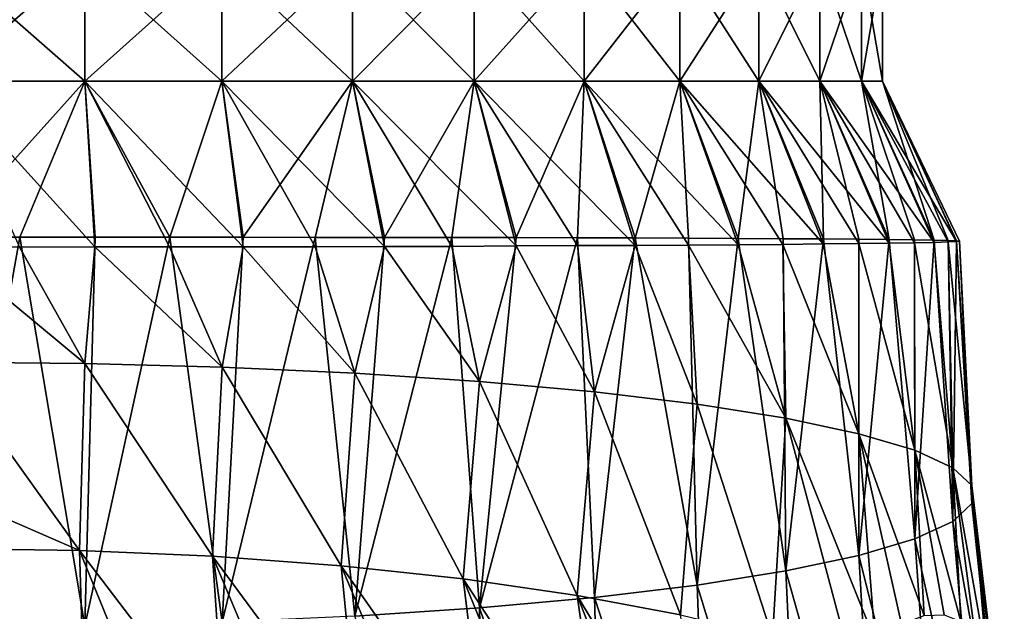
# Model space of a CAD drawing. Header units: metres. Extents: x -109 to 109, y -67 to 73.
# Tile 88 of 253: x -75.72 to -65.57, y 18.27 to 24.37. Entities that reach past the tile are written whole.
import ezdxf

# ---------------------------------------------------------------- set-up
doc = ezdxf.new("R2010")
doc.units = ezdxf.units.M
doc.layers.add('solid_508035_K244200000C76', color=7, linetype='CONTINUOUS')

msp = doc.modelspace()

# ---------------------------------------------------------------- linework, layer by layer
at = {"layer": 'solid_508035_K244200000C76'}
for points in [[(-75.05407, 23.739401, 2.421921), (-76.5, 25.009401, 2.530295), (-76.5, 23.739401, 2.530295)], [(-75.05407, 23.739401, 2.421921), (-75.05407, 25.009401, 2.421921), (-76.5, 25.009401, 2.530295)], [(-75.05407, 25.009401, -16.761332), (-76.5, 23.739401, -16.869705), (-76.5, 25.009401, -16.869705)], [(-75.05407, 23.739401, -16.761332), (-76.5, 23.739401, -16.869705), (-75.05407, 25.009401, -16.761332)], [(-73.640823, 23.739401, 2.099335), (-73.640823, 25.009401, 2.099335), (-75.05407, 25.009401, 2.421921)], [(-75.05407, 23.739401, 2.421921), (-73.640823, 23.739401, 2.099335), (-75.05407, 25.009401, 2.421921)], [(-75.05407, 23.739401, -16.761332), (-75.05407, 25.009401, -16.761332), (-73.640823, 25.009401, -16.438745)], [(-73.640823, 23.739401, -16.438745), (-75.05407, 23.739401, -16.761332), (-73.640823, 25.009401, -16.438745)], [(-72.291565, 23.739401, 1.569808), (-72.291565, 25.009401, 1.569808), (-73.640823, 25.009401, 2.099335)], [(-73.640823, 23.739401, 2.099335), (-72.291565, 23.739401, 1.569808), (-73.640823, 25.009401, 2.099335)], [(-73.640823, 23.739401, -16.438745), (-73.640823, 25.009401, -16.438745), (-72.291565, 25.009401, -15.909219)], [(-72.291565, 23.739401, -15.909219), (-73.640823, 23.739401, -16.438745), (-72.291565, 25.009401, -15.909219)], [(-71.035904, 23.739401, 0.844887), (-71.035904, 25.009401, 0.844887), (-72.291565, 25.009401, 1.569808)], [(-72.291565, 23.739401, 1.569808), (-71.035904, 23.739401, 0.844887), (-72.291565, 25.009401, 1.569808)], [(-72.291565, 23.739401, -15.909219), (-72.291565, 25.009401, -15.909219), (-71.035904, 25.009401, -15.184298)], [(-71.035904, 23.739401, -15.184298), (-72.291565, 23.739401, -15.909219), (-71.035904, 25.009401, -15.184298)], [(-69.90213, 23.739401, -0.059281), (-69.90213, 25.009401, -0.059281), (-71.035904, 25.009401, 0.844887)], [(-71.035904, 23.739401, 0.844887), (-69.90213, 23.739401, -0.059281), (-71.035904, 25.009401, 0.844887)], [(-71.035904, 23.739401, -15.184298), (-71.035904, 25.009401, -15.184298), (-69.90213, 25.009401, -14.280129)], [(-69.90213, 23.739401, -14.280129), (-71.035904, 23.739401, -15.184298), (-69.90213, 25.009401, -14.280129)], [(-68.916161, 23.739401, -1.121943), (-68.916161, 25.009401, -1.121943), (-69.90213, 25.009401, -0.059281)], [(-69.90213, 23.739401, -0.059281), (-68.916161, 23.739401, -1.121943), (-69.90213, 25.009401, -0.059281)], [(-69.90213, 23.739401, -14.280129), (-69.90213, 25.009401, -14.280129), (-68.916161, 25.009401, -13.217468)], [(-68.916161, 23.739401, -13.217468), (-69.90213, 23.739401, -14.280129), (-68.916161, 25.009401, -13.217468)], [(-68.09967, 23.739401, -2.319509), (-68.09967, 25.009401, -2.319509), (-68.916161, 25.009401, -1.121943)], [(-68.916161, 23.739401, -1.121943), (-68.09967, 23.739401, -2.319509), (-68.916161, 25.009401, -1.121943)], [(-68.916161, 23.739401, -13.217468), (-68.916161, 25.009401, -13.217468), (-68.09967, 25.009401, -12.019901)], [(-68.09967, 23.739401, -12.019901), (-68.916161, 23.739401, -13.217468), (-68.09967, 25.009401, -12.019901)], [(-67.470551, 23.739401, -3.625824), (-67.470551, 25.009401, -3.625824), (-68.09967, 25.009401, -2.319509)], [(-68.09967, 23.739401, -2.319509), (-67.470551, 23.739401, -3.625824), (-68.09967, 25.009401, -2.319509)], [(-68.09967, 23.739401, -12.019901), (-68.09967, 25.009401, -12.019901), (-67.470551, 25.009401, -10.713587)], [(-67.470551, 23.739401, -10.713587), (-68.09967, 23.739401, -12.019901), (-67.470551, 25.009401, -10.713587)], [(-67.043144, 23.739401, -5.011486), (-67.043144, 25.009401, -5.011486), (-67.470551, 25.009401, -3.625824)], [(-67.470551, 23.739401, -3.625824), (-67.043144, 23.739401, -5.011486), (-67.470551, 25.009401, -3.625824)], [(-67.470551, 23.739401, -10.713587), (-67.470551, 25.009401, -10.713587), (-67.043144, 25.009401, -9.327926)], [(-67.043144, 23.739401, -9.327926), (-67.470551, 23.739401, -10.713587), (-67.043144, 25.009401, -9.327926)], [(-66.82711, 23.739401, -6.444965), (-66.82711, 25.009401, -6.444965), (-67.043144, 25.009401, -5.011486)], [(-67.043144, 23.739401, -5.011486), (-66.82711, 23.739401, -6.444965), (-67.043144, 25.009401, -5.011486)], [(-67.043144, 23.739401, -9.327926), (-67.043144, 25.009401, -9.327926), (-66.82711, 25.009401, -7.894446)], [(-66.82711, 23.739401, -7.894446), (-67.043144, 23.739401, -9.327926), (-66.82711, 25.009401, -7.894446)], [(-66.82711, 23.739401, -7.894446), (-66.82711, 25.009401, -7.894446), (-66.82711, 25.009401, -6.444965)], [(-66.82711, 23.739401, -6.444965), (-66.82711, 23.739401, -7.894446), (-66.82711, 25.009401, -6.444965)], [(-75.05407, 23.739401, -16.761332), (-75.723862, 22.131775, -17.59049), (-76.5, 22.131126, -17.619656)], [(-75.05407, 23.739401, -16.761332), (-76.5, 22.131126, -17.619656), (-76.5, 23.739401, -16.869705)], [(-76.5, 23.739401, 2.530295), (-75.724892, 22.02887, 3.299274), (-74.948425, 22.030798, 3.211722)], [(-75.05407, 23.739401, 2.421921), (-76.5, 23.739401, 2.530295), (-74.948425, 22.030798, 3.211722)], [(-75.05407, 23.739401, -16.761332), (-74.947266, 22.132711, -17.502905), (-75.723862, 22.131775, -17.59049)], [(-75.05407, 23.739401, 2.421921), (-74.948425, 22.030798, 3.211722), (-74.17804, 22.03229, 3.066276)], [(-75.05407, 23.739401, 2.421921), (-74.17804, 22.03229, 3.066276), (-73.418823, 22.032894, 2.863603)], [(-75.05407, 23.739401, 2.421921), (-73.418823, 22.032894, 2.863603), (-73.640823, 23.739401, 2.099335)], [(-75.05407, 23.739401, -16.761332), (-74.177284, 22.132793, -17.357452), (-74.947266, 22.132711, -17.502905)], [(-73.640823, 23.739401, -16.438745), (-74.177284, 22.132793, -17.357452), (-75.05407, 23.739401, -16.761332)], [(-73.640823, 23.739401, -16.438745), (-73.418633, 22.13163, -17.154781), (-74.177284, 22.132793, -17.357452)], [(-73.640823, 23.739401, 2.099335), (-73.418823, 22.032894, 2.863603), (-72.678268, 22.03306, 2.60545)], [(-73.640823, 23.739401, 2.099335), (-72.678268, 22.03306, 2.60545), (-71.96096, 22.034092, 2.293185)], [(-73.640823, 23.739401, 2.099335), (-71.96096, 22.034092, 2.293185), (-72.291565, 23.739401, 1.569808)], [(-72.291565, 23.739401, -15.909219), (-73.418633, 22.13163, -17.154781), (-73.640823, 23.739401, -16.438745)], [(-72.291565, 23.739401, -15.909219), (-72.678421, 22.12961, -16.896564), (-73.418633, 22.13163, -17.154781)], [(-72.291565, 23.739401, -15.909219), (-71.961098, 22.127863, -16.584143), (-72.678421, 22.12961, -16.896564)], [(-72.291565, 23.739401, 1.569808), (-71.96096, 22.034092, 2.293185), (-71.269142, 22.037172, 1.927392)], [(-72.291565, 23.739401, 1.569808), (-71.269142, 22.037172, 1.927392), (-70.605492, 22.041183, 1.509844)], [(-72.291565, 23.739401, 1.569808), (-70.605492, 22.041183, 1.509844), (-71.035904, 23.739401, 0.844887)], [(-71.035904, 23.739401, -15.184298), (-71.961098, 22.127863, -16.584143), (-72.291565, 23.739401, -15.909219)], [(-71.035904, 23.739401, -15.184298), (-71.269112, 22.127392, -16.218224), (-71.961098, 22.127863, -16.584143)], [(-71.035904, 23.739401, -15.184298), (-70.605484, 22.127209, -15.800715), (-71.269112, 22.127392, -16.218224)], [(-71.035904, 23.739401, 0.844887), (-70.605492, 22.041183, 1.509844), (-69.972931, 22.044754, 1.042618)], [(-71.035904, 23.739401, 0.844887), (-69.972931, 22.044754, 1.042618), (-69.378174, 22.047405, 0.530851)], [(-71.035904, 23.739401, 0.844887), (-69.378174, 22.047405, 0.530851), (-69.90213, 23.739401, -0.059281)], [(-69.90213, 23.739401, -14.280129), (-70.605484, 22.127209, -15.800715), (-71.035904, 23.739401, -15.184298)], [(-69.90213, 23.739401, -14.280129), (-69.973091, 22.126143, -15.333618), (-70.605484, 22.127209, -15.800715)], [(-69.90213, 23.739401, -14.280129), (-69.378395, 22.123819, -14.821856), (-69.973091, 22.126143, -15.333618)], [(-69.90213, 23.739401, -0.059281), (-69.378174, 22.047405, 0.530851), (-68.825012, 22.049524, -0.021789)], [(-69.90213, 23.739401, -0.059281), (-68.825012, 22.049524, -0.021789), (-68.315636, 22.052382, -0.613302)], [(-69.90213, 23.739401, -0.059281), (-68.315636, 22.052382, -0.613302), (-68.916161, 23.739401, -1.121943)], [(-68.916161, 23.739401, -13.217468), (-69.378395, 22.123819, -14.821856), (-69.90213, 23.739401, -14.280129)], [(-68.916161, 23.739401, -13.217468), (-68.825066, 22.120615, -14.268956), (-69.378395, 22.123819, -14.821856)], [(-68.916161, 23.739401, -1.121943), (-68.315636, 22.052382, -0.613302), (-67.852638, 22.057098, -1.241196)], [(-68.916161, 23.739401, -1.121943), (-67.852638, 22.057098, -1.241196), (-67.436844, 22.062515, -1.903739)], [(-68.916161, 23.739401, -1.121943), (-67.436844, 22.062515, -1.903739), (-68.09967, 23.739401, -2.319509)], [(-68.916161, 23.739401, -13.217468), (-68.315399, 22.117706, -13.676978), (-68.825066, 22.120615, -14.268956)], [(-68.09967, 23.739401, -12.019901), (-68.315399, 22.117706, -13.676978), (-68.916161, 23.739401, -13.217468)], [(-68.09967, 23.739401, -12.019901), (-67.852074, 22.116114, -13.04858), (-68.315399, 22.117706, -13.676978)], [(-68.09967, 23.739401, -2.319509), (-67.436844, 22.062515, -1.903739), (-67.071014, 22.067301, -2.596017)], [(-68.09967, 23.739401, -2.319509), (-67.071014, 22.067301, -2.596017), (-66.756874, 22.070971, -3.314838)], [(-68.09967, 23.739401, -2.319509), (-66.756874, 22.070971, -3.314838), (-67.470551, 23.739401, -3.625824)], [(-68.09967, 23.739401, -12.019901), (-67.43605, 22.114782, -12.385609), (-67.852074, 22.116114, -13.04858)], [(-67.470551, 23.739401, -10.713587), (-67.43605, 22.114782, -12.385609), (-68.09967, 23.739401, -12.019901)], [(-67.470551, 23.739401, -3.625824), (-66.756874, 22.070971, -3.314838), (-66.497063, 22.073914, -4.055063)], [(-67.470551, 23.739401, -3.625824), (-66.497063, 22.073914, -4.055063), (-66.294029, 22.077293, -4.810688)], [(-67.470551, 23.739401, -3.625824), (-66.294029, 22.077293, -4.810688), (-67.043144, 23.739401, -5.011486)], [(-67.470551, 23.739401, -10.713587), (-66.756264, 22.109051, -10.974475), (-67.070213, 22.112564, -11.693147)], [(-67.043144, 23.739401, -9.327926), (-66.756264, 22.109051, -10.974475), (-67.470551, 23.739401, -10.713587)], [(-67.470551, 23.739401, -10.713587), (-67.070213, 22.112564, -11.693147), (-67.43605, 22.114782, -12.385609)], [(-67.043144, 23.739401, -5.011486), (-66.294029, 22.077293, -4.810688), (-66.148621, 22.082212, -5.579855)], [(-67.043144, 23.739401, -5.011486), (-66.148621, 22.082212, -5.579855), (-66.061203, 22.087599, -6.358739)], [(-67.043144, 23.739401, -5.011486), (-66.061203, 22.087599, -6.358739), (-66.82711, 23.739401, -6.444965)], [(-67.043144, 23.739401, -9.327926), (-66.293816, 22.100574, -9.479068), (-66.496681, 22.104662, -10.234529)], [(-66.82711, 23.739401, -7.894446), (-66.293816, 22.100574, -9.479068), (-67.043144, 23.739401, -9.327926)], [(-67.043144, 23.739401, -9.327926), (-66.496681, 22.104662, -10.234529), (-66.756264, 22.109051, -10.974475)], [(-66.82711, 23.739401, -6.444965), (-66.061203, 22.087599, -6.358739), (-66.031906, 22.092157, -7.144849)], [(-66.82711, 23.739401, -6.444965), (-66.031906, 22.092157, -7.144849), (-66.061134, 22.095451, -7.930973)], [(-66.82711, 23.739401, -7.894446), (-66.061134, 22.095451, -7.930973), (-66.148491, 22.097849, -8.709903)], [(-66.82711, 23.739401, -6.444965), (-66.061134, 22.095451, -7.930973), (-66.82711, 23.739401, -7.894446)], [(-66.82711, 23.739401, -7.894446), (-66.148491, 22.097849, -8.709903), (-66.293816, 22.100574, -9.479068)], [(-75.723862, 22.131775, -17.59049), (-76.5, 17.805902, -17.619658), (-76.5, 22.131126, -17.619656)], [(-75.723862, 22.131775, -17.59049), (-75.054024, 18.124725, -17.52076), (-76.5, 17.805902, -17.619658)], [(-75.723862, 22.131775, -17.59049), (-74.947266, 22.132711, -17.502905), (-75.054024, 18.124725, -17.52076)], [(-74.177284, 22.132793, -17.357452), (-73.634651, 18.162676, -17.228035), (-75.054024, 18.124725, -17.52076)], [(-74.947266, 22.132711, -17.502905), (-74.177284, 22.132793, -17.357452), (-75.054024, 18.124725, -17.52076)], [(-74.177284, 22.132793, -17.357452), (-73.418633, 22.13163, -17.154781), (-73.634651, 18.162676, -17.228035)], [(-73.418633, 22.13163, -17.154781), (-72.678421, 22.12961, -16.896564), (-73.634651, 18.162676, -17.228035)], [(-72.678421, 22.12961, -16.896564), (-72.268501, 18.224972, -16.74752), (-73.634651, 18.162676, -17.228035)], [(-72.678421, 22.12961, -16.896564), (-71.961098, 22.127863, -16.584143), (-72.268501, 18.224972, -16.74752)], [(-71.961098, 22.127863, -16.584143), (-71.269112, 22.127392, -16.218224), (-72.268501, 18.224972, -16.74752)], [(-71.269112, 22.127392, -16.218224), (-70.981857, 18.310745, -16.085897), (-72.268501, 18.224972, -16.74752)], [(-71.269142, 22.037172, 1.927392), (-71.96096, 22.034092, 2.293185), (-70.981857, 20.644121, 1.912504)], [(-70.605492, 22.041183, 1.509844), (-71.269142, 22.037172, 1.927392), (-70.981857, 20.644121, 1.912504)], [(-71.269112, 22.127392, -16.218224), (-70.605484, 22.127209, -15.800715), (-70.981857, 18.310745, -16.085897)], [(-70.605484, 22.127209, -15.800715), (-69.973091, 22.126143, -15.333618), (-70.981857, 18.310745, -16.085897)], [(-69.973091, 22.126143, -15.333618), (-69.797859, 18.418295, -15.256329), (-70.981857, 18.310745, -16.085897)], [(-70.605492, 22.041183, 1.509844), (-70.981857, 20.644121, 1.912504), (-69.797859, 20.536573, 1.082935)], [(-69.972931, 22.044754, 1.042618), (-70.605492, 22.041183, 1.509844), (-69.797859, 20.536573, 1.082935)], [(-69.973091, 22.126143, -15.333618), (-69.378395, 22.123819, -14.821856), (-69.797859, 18.418295, -15.256329)], [(-69.378174, 22.047405, 0.530851), (-69.972931, 22.044754, 1.042618), (-69.797859, 20.536573, 1.082935)], [(-69.378395, 22.123819, -14.821856), (-68.737885, 18.545433, -14.275644), (-69.797859, 18.418295, -15.256329)], [(-69.378174, 22.047405, 0.530851), (-69.797859, 20.536573, 1.082935), (-68.737885, 20.409433, 0.10225)], [(-69.378395, 22.123819, -14.821856), (-68.825066, 22.120615, -14.268956), (-68.737885, 18.545433, -14.275644)], [(-68.825012, 22.049524, -0.021789), (-69.378174, 22.047405, 0.530851), (-68.737885, 20.409433, 0.10225)], [(-68.825066, 22.120615, -14.268956), (-68.315399, 22.117706, -13.676978), (-68.737885, 18.545433, -14.275644)], [(-68.315636, 22.052382, -0.613302), (-68.825012, 22.049524, -0.021789), (-67.823128, 20.264904, -1.012574)], [(-68.825012, 22.049524, -0.021789), (-68.737885, 20.409433, 0.10225), (-67.823128, 20.264904, -1.012574)], [(-68.315399, 22.117706, -13.676978), (-67.823128, 18.689962, -13.16082), (-68.737885, 18.545433, -14.275644)], [(-67.852638, 22.057098, -1.241196), (-68.315636, 22.052382, -0.613302), (-67.823128, 20.264904, -1.012574)], [(-68.315399, 22.117706, -13.676978), (-67.852074, 22.116114, -13.04858), (-67.823128, 18.689962, -13.16082)], [(-67.436844, 22.062515, -1.903739), (-67.852638, 22.057098, -1.241196), (-67.070702, 20.105606, -2.241309)], [(-67.852638, 22.057098, -1.241196), (-67.823128, 20.264904, -1.012574), (-67.070702, 20.105606, -2.241309)], [(-67.852074, 22.116114, -13.04858), (-67.43605, 22.114782, -12.385609), (-67.823128, 18.689962, -13.16082)], [(-67.43605, 22.114782, -12.385609), (-67.070702, 18.84926, -11.932085), (-67.823128, 18.689962, -13.16082)], [(-67.071014, 22.067301, -2.596017), (-67.436844, 22.062515, -1.903739), (-67.070702, 20.105606, -2.241309)], [(-67.43605, 22.114782, -12.385609), (-67.070213, 22.112564, -11.693147), (-67.070702, 18.84926, -11.932085)], [(-66.756874, 22.070971, -3.314838), (-67.071014, 22.067301, -2.596017), (-66.492737, 19.934673, -3.5598)], [(-67.071014, 22.067301, -2.596017), (-67.070702, 20.105606, -2.241309), (-66.492737, 19.934673, -3.5598)], [(-67.070213, 22.112564, -11.693147), (-66.756264, 22.109051, -10.974475), (-67.070702, 18.84926, -11.932085)], [(-66.756264, 22.109051, -10.974475), (-66.492737, 19.020195, -10.613594), (-67.070702, 18.84926, -11.932085)], [(-66.497063, 22.073914, -4.055063), (-66.756874, 22.070971, -3.314838), (-66.492737, 19.934673, -3.5598)], [(-66.756264, 22.109051, -10.974475), (-66.496681, 22.104662, -10.234529), (-66.492737, 19.020195, -10.613594)], [(-66.294029, 22.077293, -4.810688), (-66.497063, 22.073914, -4.055063), (-66.101067, 19.755264, -4.94366)], [(-66.497063, 22.073914, -4.055063), (-66.492737, 19.934673, -3.5598), (-66.101067, 19.755264, -4.94366)], [(-66.496681, 22.104662, -10.234529), (-66.293816, 22.100574, -9.479068), (-66.492737, 19.020195, -10.613594)], [(-66.293816, 22.100574, -9.479068), (-66.101067, 19.199602, -9.229733), (-66.492737, 19.020195, -10.613594)], [(-66.148621, 22.082212, -5.579855), (-66.294029, 22.077293, -4.810688), (-66.101067, 19.755264, -4.94366)], [(-66.293816, 22.100574, -9.479068), (-66.148491, 22.097849, -8.709903), (-66.101067, 19.199602, -9.229733)], [(-66.061203, 22.087599, -6.358739), (-66.148621, 22.082212, -5.579855), (-65.90461, 19.570629, -6.36784)], [(-66.148621, 22.082212, -5.579855), (-66.101067, 19.755264, -4.94366), (-65.90461, 19.570629, -6.36784)], [(-66.148491, 22.097849, -8.709903), (-66.061134, 22.095451, -7.930973), (-66.101067, 19.199602, -9.229733)], [(-66.061134, 22.095451, -7.930973), (-65.90461, 19.384239, -7.805553), (-66.101067, 19.199602, -9.229733)], [(-66.031906, 22.092157, -7.144849), (-66.061203, 22.087599, -6.358739), (-65.90461, 19.570629, -6.36784)], [(-66.061134, 22.095451, -7.930973), (-66.031906, 22.092157, -7.144849), (-65.90461, 19.384239, -7.805553)], [(-66.031906, 22.092157, -7.144849), (-65.90461, 19.570629, -6.36784), (-65.90461, 19.384239, -7.805553)], [(-75.724892, 22.02887, 3.299274), (-76.5, 22.027836, 3.328411), (-75.054024, 20.830141, 3.347366)], [(-75.054024, 20.830141, 3.347366), (-76.5, 22.027836, 3.328411), (-76.5, 20.842964, 3.446279)], [(-74.948425, 22.030798, 3.211722), (-75.724892, 22.02887, 3.299274), (-75.054024, 20.830141, 3.347366)], [(-74.948425, 22.030798, 3.211722), (-75.054024, 20.830141, 3.347366), (-73.634651, 20.792191, 3.05464)], [(-74.17804, 22.03229, 3.066276), (-74.948425, 22.030798, 3.211722), (-73.634651, 20.792191, 3.05464)], [(-73.418823, 22.032894, 2.863603), (-74.17804, 22.03229, 3.066276), (-73.634651, 20.792191, 3.05464)], [(-73.418823, 22.032894, 2.863603), (-73.634651, 20.792191, 3.05464), (-72.268501, 20.729897, 2.574126)], [(-72.678268, 22.03306, 2.60545), (-73.418823, 22.032894, 2.863603), (-72.268501, 20.729897, 2.574126)], [(-71.96096, 22.034092, 2.293185), (-72.678268, 22.03306, 2.60545), (-72.268501, 20.729897, 2.574126)], [(-71.96096, 22.034092, 2.293185), (-72.268501, 20.729897, 2.574126), (-70.981857, 20.644121, 1.912504)], [(-75.106956, 18.901201, 3.70431), (-76.5, 20.842964, 3.446279), (-76.5, 19.50535, 3.666014)], [(-75.106956, 18.901201, 3.70431), (-75.054024, 20.830141, 3.347366), (-76.5, 20.842964, 3.446279)], [(-75.106956, 18.901201, 3.70431), (-73.736122, 18.841654, 3.446014), (-75.054024, 20.830141, 3.347366)], [(-73.736122, 18.841654, 3.446014), (-73.634651, 20.792191, 3.05464), (-75.054024, 20.830141, 3.347366)], [(-73.736122, 18.841654, 3.446014), (-72.409706, 18.743797, 3.021558), (-73.634651, 20.792191, 3.05464)], [(-72.409706, 18.743797, 3.021558), (-72.268501, 20.729897, 2.574126), (-73.634651, 20.792191, 3.05464)], [(-72.409706, 18.743797, 3.021558), (-71.149849, 18.60881, 2.436036), (-72.268501, 20.729897, 2.574126)], [(-71.149849, 18.60881, 2.436036), (-70.981857, 20.644121, 1.912504), (-72.268501, 20.729897, 2.574126)], [(-71.149849, 18.60881, 2.436036), (-69.976639, 18.438808, 1.698642), (-70.981857, 20.644121, 1.912504)], [(-69.976639, 18.438808, 1.698642), (-69.797859, 20.536573, 1.082935), (-70.981857, 20.644121, 1.912504)], [(-69.976639, 18.438808, 1.698642), (-68.908012, 18.236935, 0.822997), (-69.797859, 20.536573, 1.082935)], [(-68.908012, 18.236935, 0.822997), (-68.737885, 20.409433, 0.10225), (-69.797859, 20.536573, 1.082935)], [(-68.908012, 18.236935, 0.822997), (-67.961777, 18.006378, -0.177058), (-68.737885, 20.409433, 0.10225)], [(-67.961777, 18.006378, -0.177058), (-67.823128, 20.264904, -1.012574), (-68.737885, 20.409433, 0.10225)], [(-67.961777, 18.006378, -0.177058), (-67.154472, 17.759254, -1.290776), (-67.823128, 20.264904, -1.012574)], [(-66.900909, 17.971272, -1.848493), (-67.070702, 20.105606, -2.241309), (-67.823128, 20.264904, -1.012574)], [(-67.154472, 17.759254, -1.290776), (-66.900909, 17.971272, -1.848493), (-67.823128, 20.264904, -1.012574)], [(-66.394936, 18.229715, -3.134534), (-66.492737, 19.934673, -3.5598), (-67.070702, 20.105606, -2.241309)], [(-66.630119, 18.142653, -2.500349), (-66.394936, 18.229715, -3.134534), (-67.070702, 20.105606, -2.241309)], [(-66.900909, 17.971272, -1.848493), (-66.630119, 18.142653, -2.500349), (-67.070702, 20.105606, -2.241309)], [(-66.017029, 18.168245, -4.384417), (-66.101067, 19.755264, -4.94366), (-66.492737, 19.934673, -3.5598)], [(-66.190704, 18.237761, -3.76229), (-66.017029, 18.168245, -4.384417), (-66.492737, 19.934673, -3.5598)], [(-66.394936, 18.229715, -3.134534), (-66.190704, 18.237761, -3.76229), (-66.492737, 19.934673, -3.5598)], [(-65.750916, 17.780836, -5.663116), (-65.90461, 19.570629, -6.36784), (-66.101067, 19.755264, -4.94366)], [(-65.871071, 18.018862, -5.012494), (-65.750916, 17.780836, -5.663116), (-66.101067, 19.755264, -4.94366)], [(-66.017029, 18.168245, -4.384417), (-65.871071, 18.018862, -5.012494), (-66.101067, 19.755264, -4.94366)], [(-75.106956, 18.901201, 3.70431), (-76.5, 19.50535, 3.666014), (-76.5, 18.921305, 3.791507)], [(-65.597221, 16.985083, -7.04858), (-65.90461, 19.384239, -7.805553), (-65.90461, 19.570629, -6.36784)], [(-65.658669, 17.44203, -6.340372), (-65.597221, 16.985083, -7.04858), (-65.90461, 19.570629, -6.36784)], [(-65.750916, 17.780836, -5.663116), (-65.658669, 17.44203, -6.340372), (-65.90461, 19.570629, -6.36784)], [(-65.569672, 16.222042, -7.970041), (-66.101067, 19.199602, -9.229733), (-65.90461, 19.384239, -7.805553)], [(-65.570488, 16.389236, -7.78762), (-65.569672, 16.222042, -7.970041), (-65.90461, 19.384239, -7.805553)], [(-65.597221, 16.985083, -7.04858), (-65.570488, 16.389236, -7.78762), (-65.90461, 19.384239, -7.805553)], [(-65.809982, 15.88378, -9.383998), (-66.492737, 19.020195, -10.613594), (-66.101067, 19.199602, -9.229733)], [(-65.569672, 16.222042, -7.970041), (-65.809982, 15.88378, -9.383998), (-66.101067, 19.199602, -9.229733)], [(-66.244453, 15.568607, -10.751083), (-67.070702, 18.84926, -11.932085), (-66.492737, 19.020195, -10.613594)], [(-65.809982, 15.88378, -9.383998), (-66.244453, 15.568607, -10.751083), (-66.492737, 19.020195, -10.613594)], [(-75.049408, 17.016832, 4.233899), (-75.106956, 18.901201, 3.70431), (-76.5, 18.921305, 3.791507)], [(-75.776634, 17.038862, 4.299487), (-75.049408, 17.016832, 4.233899), (-76.5, 18.921305, 3.791507)], [(-73.606857, 16.928747, 3.971654), (-73.736122, 18.841654, 3.446014), (-75.106956, 18.901201, 3.70431)], [(-74.324188, 16.980053, 4.1244), (-73.606857, 16.928747, 3.971654), (-75.106956, 18.901201, 3.70431)], [(-75.049408, 17.016832, 4.233899), (-74.324188, 16.980053, 4.1244), (-75.106956, 18.901201, 3.70431)], [(-72.217171, 16.784418, 3.541963), (-72.409706, 18.743797, 3.021558), (-73.736122, 18.841654, 3.446014)], [(-72.903168, 16.863371, 3.777016), (-72.217171, 16.784418, 3.541963), (-73.736122, 18.841654, 3.446014)], [(-73.606857, 16.928747, 3.971654), (-72.903168, 16.863371, 3.777016), (-73.736122, 18.841654, 3.446014)], [(-66.861671, 15.269141, -12.050041), (-67.823128, 18.689962, -13.16082), (-67.070702, 18.84926, -11.932085)], [(-66.244453, 15.568607, -10.751083), (-66.861671, 15.269141, -12.050041), (-67.070702, 18.84926, -11.932085)], [(-70.902733, 16.586412, 2.952467), (-71.149849, 18.60881, 2.436036), (-72.409706, 18.743797, 3.021558)], [(-71.550079, 16.692085, 3.267071), (-70.902733, 16.586412, 2.952467), (-72.409706, 18.743797, 3.021558)], [(-72.217171, 16.784418, 3.541963), (-71.550079, 16.692085, 3.267071), (-72.409706, 18.743797, 3.021558)], [(-67.650131, 14.990753, -13.257573), (-68.737885, 18.545433, -14.275644), (-67.823128, 18.689962, -13.16082)], [(-66.861671, 15.269141, -12.050041), (-67.650131, 14.990753, -13.257573), (-67.823128, 18.689962, -13.16082)], [(-69.673393, 16.336308, 2.207862), (-69.976639, 18.438808, 1.698642), (-71.149849, 18.60881, 2.436036)], [(-70.276566, 16.467693, 2.599018), (-69.673393, 16.336308, 2.207862), (-71.149849, 18.60881, 2.436036)], [(-70.902733, 16.586412, 2.952467), (-70.276566, 16.467693, 2.599018), (-71.149849, 18.60881, 2.436036)], [(-68.597771, 14.738715, -14.350807), (-69.797859, 18.418295, -15.256329), (-68.737885, 18.545433, -14.275644)], [(-67.650131, 14.990753, -13.257573), (-68.597771, 14.738715, -14.350807), (-68.737885, 18.545433, -14.275644)], [(-69.687035, 14.517318, -15.311135), (-70.981857, 18.310745, -16.085897), (-69.797859, 18.418295, -15.256329)], [(-68.544075, 16.036886, 1.316431), (-68.908012, 18.236935, 0.822997), (-69.976639, 18.438808, 1.698642)], [(-69.095192, 16.192602, 1.780024), (-68.544075, 16.036886, 1.316431), (-69.976639, 18.438808, 1.698642)], [(-69.673393, 16.336308, 2.207862), (-69.095192, 16.192602, 1.780024), (-69.976639, 18.438808, 1.698642)], [(-68.597771, 14.738715, -14.350807), (-69.687035, 14.517318, -15.311135), (-69.797859, 18.418295, -15.256329)], [(-70.897217, 14.330284, -16.122406), (-72.268501, 18.224972, -16.74752), (-70.981857, 18.310745, -16.085897)], [(-69.687035, 14.517318, -15.311135), (-70.897217, 14.330284, -16.122406), (-70.981857, 18.310745, -16.085897)]]:
    msp.add_3dface(points, dxfattribs=at)

doc.saveas('drawing.dxf')
